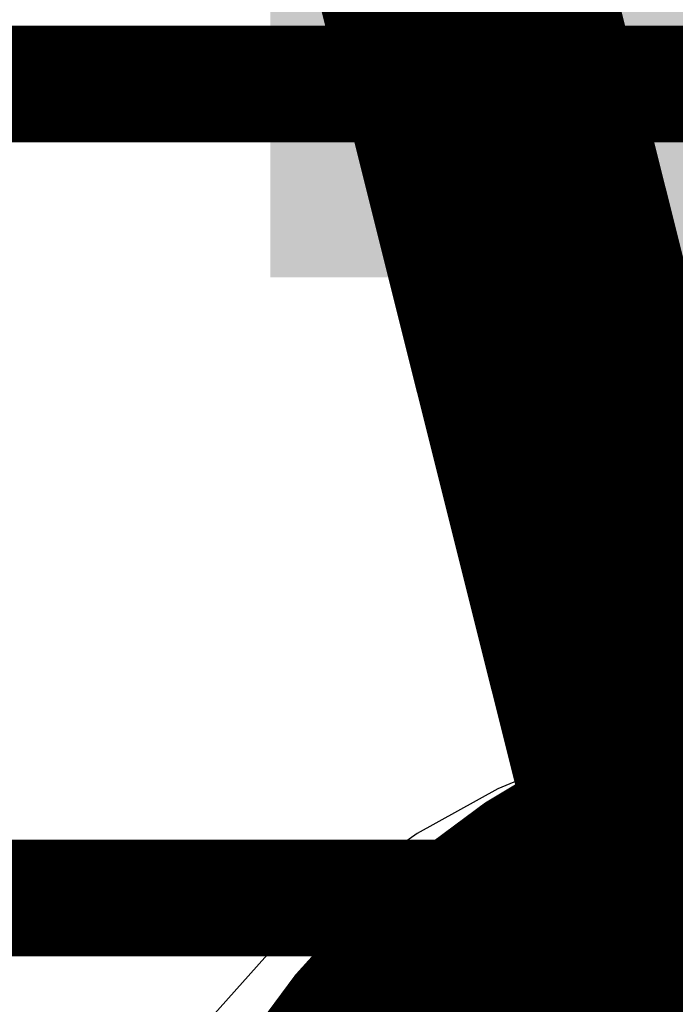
# Model space of a CAD drawing. Header units: millimetres. Extents: x 0 to 154, y -22 to 67.
# Tile 82 of 116: x 2.491 to 3.053, y 28.9 to 29.745. Entities that reach past the tile are written whole.
import ezdxf

# ---------------------------------------------------------------- set-up
doc = ezdxf.new("R2010")
doc.units = ezdxf.units.MM
for name, color, linetype in [('BottomLayer', 5, 'Continuous'), ('BottomSolder', 6, 'Continuous'), ('Mechanical18', 56, 'Continuous'), ('Mechanical7', 56, 'Continuous'), ('MidLayer1', 16, 'Continuous'), ('MidLayer2', 76, 'Continuous'), ('TopLayer', 1, 'Continuous'), ('TopPaste', 8, 'Continuous'), ('TopSolder', 216, 'Continuous')]:
    doc.layers.add(name, color=color, linetype=linetype)

# ---------------------------------------------------------------- blocks, each defined once
blk = doc.blocks.new('L_KLS5_CR2032_23_B1_B_25')
at = {"layer": 'Mechanical18', "const_width": 0.25}
blk.add_lwpolyline([(10, 0, 1), (-10, 0, 1)], format="xyb", close=True, dxfattribs=at)
blk = doc.blocks.new('USB_M_____B_RA_SMD_P_P_219')
at = {"layer": 'BottomSolder', "const_width": 1.0524}
blk.add_lwpolyline([(-3.025, -3.3), (-2.325, -3.3)], dxfattribs=at)
at = {"layer": 'BottomSolder', "const_width": 0.5262}
blk.add_lwpolyline([(-3.2881, -3.3, 1), (-2.7619, -3.3, 1)], format="xyb", close=True, dxfattribs=at)
at = {"layer": 'Mechanical7', "const_width": 0.1}
for points in [[(-4.1902, -2.06027), (-2.35125, -2.06027)], [(-4.1902, -2.75844), (-2.35125, -2.75844)]]:
    blk.add_lwpolyline(points, dxfattribs=at)
at = {"layer": 'TopLayer'}
blk.add_solid([(-3.45, -2.15001), (-1.9, -2.15001), (-3.45, -0.25001), (-1.9, -0.25001)], dxfattribs=at)
at = {"layer": 'TopPaste', "const_width": 1.5}
blk.add_lwpolyline([(-2.425, -3.3), (-2.925, -3.3)], dxfattribs=at)
at = {"layer": 'TopPaste', "const_width": 0.75}
blk.add_lwpolyline([(-3.3, -3.3, 1), (-2.55, -3.3, 1)], format="xyb", close=True, dxfattribs=at)
at = {"layer": 'TopPaste'}
blk.add_solid([(-3.45, -2.15001), (-1.9, -2.15001), (-3.45, -0.25001), (-1.9, -0.25001)], dxfattribs=at)
at = {"layer": 'TopSolder', "const_width": 1.0524}
blk.add_lwpolyline([(-3.025, -3.3), (-2.325, -3.3)], dxfattribs=at)
at = {"layer": 'TopSolder', "const_width": 0.5262}
blk.add_lwpolyline([(-3.2881, -3.3, 1), (-2.7619, -3.3, 1)], format="xyb", close=True, dxfattribs=at)
at = {"layer": 'TopSolder'}
blk.add_solid([(-3.5262, -2.22621), (-1.8238, -2.22621), (-3.5262, -0.17381), (-1.8238, -0.17381)], dxfattribs=at)

msp = doc.modelspace()

# ---------------------------------------------------------------- linework, layer by layer
at = {"layer": 'BottomLayer'}
for p, q in [((3.12795, 29.15066), (3.05, 29.13742)), ((3.05, 29.13742), (2.97402, 29.11553)), ((2.97402, 29.11553), (2.90097, 29.08527)), ((2.90097, 29.08527), (2.83176, 29.04702)), ((2.83176, 29.04702), (2.76727, 29.00127)), ((2.76727, 29.00127), (2.70832, 28.94858)), ((2.70832, 28.94858), (2.65563, 28.88962))]:
    msp.add_line(p, q, dxfattribs=at)
at = {"layer": 'MidLayer1'}
for p, q in [((3.12795, 29.15066), (3.05, 29.13742)), ((3.05, 29.13742), (2.97402, 29.11553)), ((2.97402, 29.11553), (2.90097, 29.08527)), ((2.90097, 29.08527), (2.83176, 29.04702)), ((2.83176, 29.04702), (2.76727, 29.00127)), ((2.76727, 29.00127), (2.70832, 28.94858)), ((2.70832, 28.94858), (2.65563, 28.88962))]:
    msp.add_line(p, q, dxfattribs=at)
at = {"layer": 'MidLayer2'}
for p, q in [((3.12795, 29.15066), (3.05, 29.13742)), ((3.05, 29.13742), (2.97402, 29.11553)), ((2.97402, 29.11553), (2.90097, 29.08527)), ((2.90097, 29.08527), (2.83176, 29.04702)), ((2.83176, 29.04702), (2.76727, 29.00127)), ((2.76727, 29.00127), (2.70832, 28.94858)), ((2.70832, 28.94858), (2.65563, 28.88962))]:
    msp.add_line(p, q, dxfattribs=at)

# ---------------------------------------------------------------- block references
for name, p, rotation in [('L_KLS5_CR2032_23_B1_B_25', (12.6746, 31.75), 90), ('USB_M_____B_RA_SMD_P_P_219', (6.2319, 31.74999), 360)]:
    msp.add_blockref(name, p, dxfattribs=dict(rotation=rotation))

doc.saveas('drawing.dxf')
